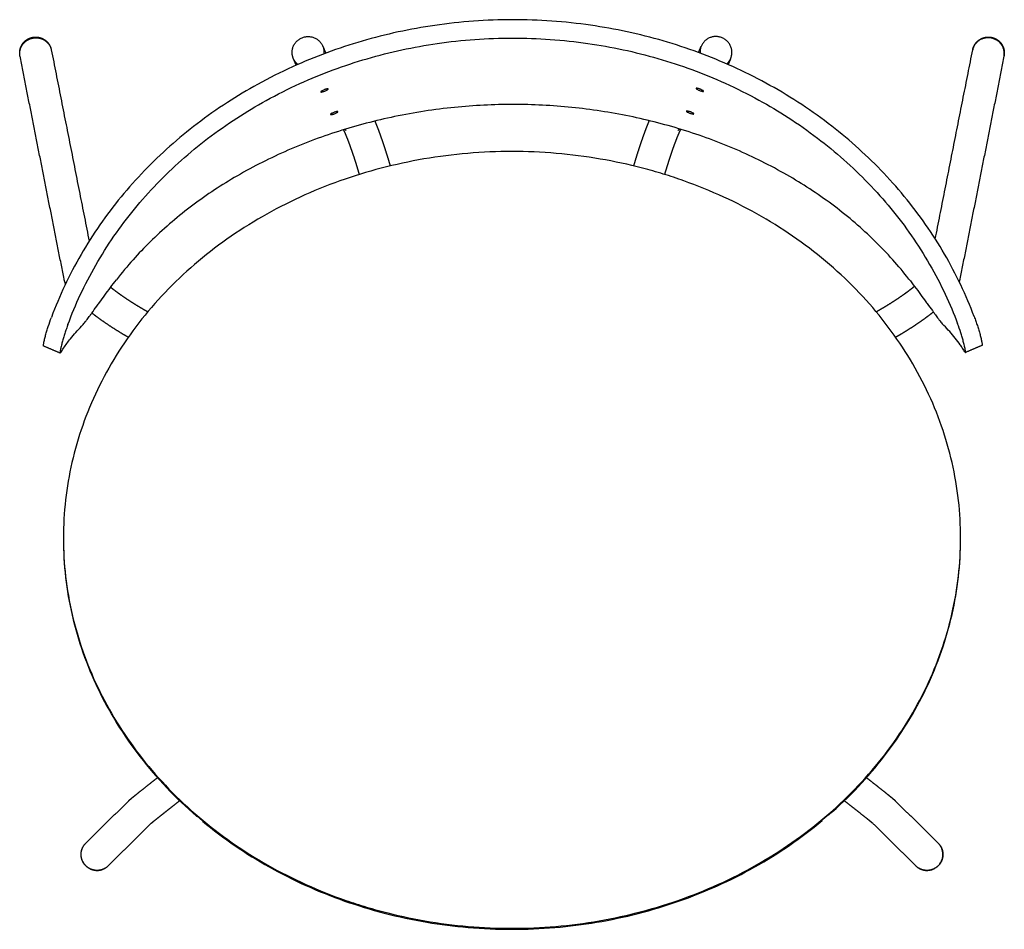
# Model space of a CAD drawing. Header units: millimetres. Extents: x -12946 to -11653, y 0 to 1783.
# Tile 2 of 5: x -12147 to -11653, y 0 to 456. Entities that reach past the tile are written whole.
import ezdxf

# ---------------------------------------------------------------- set-up
doc = ezdxf.new("R2010")
doc.units = ezdxf.units.MM
doc.header["$MEASUREMENT"] = 0
doc.layers.add('Make2D$visible$lines', color=7, linetype='Continuous', true_color=0x000000)

msp = doc.modelspace()

# ---------------------------------------------------------------- linework, layer by layer
at = {"layer": 'Make2D$visible$lines'}
for points, knots in [([(-11668.14, 307.44), (-11670.15, 312.83), (-11674.68, 323.53), (-11682.83, 339.01), (-11692.32, 353.88), (-11703.01, 367.95), (-11714.79, 381.13), (-11727.56, 393.36), (-11741.47, 404.79), (-11756.46, 415.31), (-11772.48, 424.82), (-11794.71, 435.89), (-11823.91, 446.64), (-11861.06, 454.65), (-11899.64, 457.4), (-11938.2, 454.6), (-11975.35, 446.55), (-12004.86, 435.65), (-12027.1, 424.49), (-12043.1, 414.91), (-12057.81, 404.55), (-12071.69, 393.11), (-12084.43, 380.88), (-12096.18, 367.69), (-12106.84, 353.61), (-12116.31, 338.72), (-12124.44, 323.21), (-12128.96, 312.49), (-12130.96, 307.1)], [0, 0, 0, 0, 17.247991, 34.819176, 52.46372, 70.122758, 87.787061, 105.451511, 123.116415, 141.750937, 160.361594, 178.972609, 216.196879, 253.470813, 292.706858, 331.920455, 369.172936, 406.454907, 426.077612, 443.736568, 462.370307, 480.018804, 497.666791, 515.314955, 532.964819, 550.618293, 568.199226, 585.463639, 585.463639, 585.463639, 585.463639]), ([(-12122.65, 303.55), (-12120.8, 308.56), (-12116.56, 318.7), (-12108.87, 333.5), (-12099.76, 347.9), (-12089.49, 361.52), (-12078.17, 374.26), (-12065.89, 386.07), (-12052.5, 397.13), (-12038.3, 407.13), (-12022.85, 416.39), (-12001.37, 427.16), (-11972.85, 437.69), (-11936.95, 445.47), (-11899.69, 448.17), (-11862.43, 445.53), (-11826.54, 437.82), (-11798.02, 427.34), (-11776.54, 416.61), (-11761.07, 407.39), (-11746.84, 397.4), (-11733.41, 386.37), (-11721.09, 374.56), (-11709.73, 361.82), (-11699.42, 348.21), (-11690.29, 333.83), (-11682.57, 319.04), (-11678.31, 308.9), (-11676.44, 303.9)], [0, 0, 0, 0, 16.000028, 32.952928, 50.012323, 67.050754, 84.080896, 101.111004, 118.141262, 136.128191, 153.185566, 172.140112, 208.152436, 244.16602, 282.075095, 319.948467, 355.927509, 391.923925, 410.869632, 427.919477, 445.921022, 462.975136, 480.028909, 497.082597, 514.137943, 531.197826, 548.151499, 564.156141, 564.156141, 564.156141, 564.156141]), ([(-11992.16, 421.68), (-11992.15, 421.67), (-11992.15, 421.65), (-11992.17, 421.6), (-11992.2, 421.55), (-11992.27, 421.48), (-11992.4, 421.37), (-11992.71, 421.17), (-11993.21, 420.92), (-11993.65, 420.73), (-11993.88, 420.64), (-11994.01, 420.59), (-11994.25, 420.5), (-11994.7, 420.35), (-11995.12, 420.24), (-11995.48, 420.17), (-11995.65, 420.16), (-11995.76, 420.16), (-11995.82, 420.18), (-11995.86, 420.2), (-11995.88, 420.22), (-11995.89, 420.23), (-11995.89, 420.24), (-11995.89, 420.27), (-11995.88, 420.31), (-11995.85, 420.36), (-11995.77, 420.44), (-11995.64, 420.55), (-11995.34, 420.75), (-11994.84, 421.01), (-11994.41, 421.2), (-11994.17, 421.29), (-11994.04, 421.34), (-11993.8, 421.43), (-11993.35, 421.58), (-11992.93, 421.69), (-11992.57, 421.75), (-11992.39, 421.76), (-11992.28, 421.75), (-11992.22, 421.74), (-11992.18, 421.72), (-11992.16, 421.7), (-11992.16, 421.68)], [0, 0, 0, 0, 0.036025, 0.079893, 0.13668, 0.208514, 0.399314, 0.650523, 1.303083, 2.073479, 2.073479, 2.073479, 2.46778, 2.846791, 3.50327, 3.757544, 3.952134, 4.025981, 4.084653, 4.129969, 4.166507, 4.166507, 4.166507, 4.202465, 4.246508, 4.303585, 4.375739, 4.567101, 4.818675, 5.471661, 6.242453, 6.242453, 6.242453, 6.637081, 7.016396, 7.67357, 7.928407, 8.123846, 8.198212, 8.257436, 8.303278, 8.340194, 8.340194, 8.340194, 8.340194]), ([(-11803.88, 420.54), (-11803.88, 420.53), (-11803.9, 420.51), (-11803.94, 420.49), (-11804, 420.48), (-11804.11, 420.47), (-11804.28, 420.48), (-11804.65, 420.55), (-11805.19, 420.69), (-11805.64, 420.85), (-11805.88, 420.94), (-11806, 420.99), (-11806.24, 421.09), (-11806.67, 421.28), (-11807.05, 421.47), (-11807.36, 421.67), (-11807.5, 421.78), (-11807.57, 421.86), (-11807.6, 421.9), (-11807.62, 421.95), (-11807.61, 421.98), (-11807.61, 421.99), (-11807.6, 422), (-11807.59, 422.02), (-11807.54, 422.04), (-11807.48, 422.05), (-11807.37, 422.06), (-11807.2, 422.05), (-11806.83, 421.99), (-11806.29, 421.85), (-11805.84, 421.69), (-11805.6, 421.6), (-11805.48, 421.55), (-11805.24, 421.46), (-11804.81, 421.26), (-11804.43, 421.06), (-11804.12, 420.86), (-11803.99, 420.75), (-11803.91, 420.67), (-11803.88, 420.63), (-11803.87, 420.58), (-11803.87, 420.56), (-11803.88, 420.54)], [0, 0, 0, 0, 0.036625, 0.082063, 0.14087, 0.214853, 0.409694, 0.664176, 1.320941, 2.094469, 2.094469, 2.094469, 2.48731, 2.864782, 3.517233, 3.768341, 3.959005, 4.030766, 4.087488, 4.131318, 4.167356, 4.167356, 4.167356, 4.204359, 4.250324, 4.309686, 4.384192, 4.579891, 4.834946, 5.492418, 6.266584, 6.266584, 6.266584, 6.65963, 7.037285, 7.690148, 7.941611, 8.132828, 8.204906, 8.261917, 8.305919, 8.34189, 8.34189, 8.34189, 8.34189]), ([(-11700.89, 326.28), (-11703.47, 329.6), (-11708.99, 336.21), (-11718, 345.64), (-11727.8, 354.61), (-11741.69, 365.78), (-11760.78, 378.43), (-11785.81, 391.12), (-11812.79, 401.22), (-11840.98, 408.5), (-11869.97, 412.92), (-11899.37, 414.41), (-11929.14, 412.93), (-11958.52, 408.42), (-11987.07, 400.94), (-12014.04, 390.73), (-12039, 377.96), (-12061.7, 362.79), (-12078.3, 348.46), (-12090.26, 335.9), (-12095.68, 329.39), (-12098.34, 325.95)], [0, 0, 0, 0, 12.603776, 25.830475, 39.101272, 52.433953, 79.277048, 107.684641, 136.478872, 165.589881, 194.910333, 224.330882, 253.791977, 284.23787, 313.380218, 342.201795, 370.634566, 397.35933, 423.953789, 436.297539, 449.351559, 449.351559, 449.351559, 449.351559]), ([(-11987.25, 410.28), (-11987.25, 410.26), (-11987.25, 410.24), (-11987.26, 410.19), (-11987.29, 410.15), (-11987.37, 410.07), (-11987.5, 409.97), (-11987.81, 409.77), (-11988.31, 409.53), (-11988.75, 409.35), (-11989, 409.26), (-11989.12, 409.22), (-11989.36, 409.13), (-11989.82, 408.99), (-11990.24, 408.89), (-11990.6, 408.83), (-11990.78, 408.82), (-11990.89, 408.83), (-11990.95, 408.84), (-11990.99, 408.86), (-11991.01, 408.89), (-11991.02, 408.9), (-11991.02, 408.91), (-11991.02, 408.94), (-11991.01, 408.98), (-11990.98, 409.03), (-11990.9, 409.11), (-11990.77, 409.21), (-11990.46, 409.41), (-11989.96, 409.66), (-11989.52, 409.84), (-11989.28, 409.92), (-11989.16, 409.97), (-11988.91, 410.06), (-11988.45, 410.19), (-11988.03, 410.3), (-11987.67, 410.35), (-11987.49, 410.36), (-11987.38, 410.35), (-11987.32, 410.33), (-11987.28, 410.31), (-11987.26, 410.29), (-11987.25, 410.28)], [0, 0, 0, 0, 0.036108, 0.079745, 0.136145, 0.207547, 0.397559, 0.648209, 1.300201, 2.070154, 2.070154, 2.070154, 2.465139, 2.844863, 3.503213, 3.758831, 3.955019, 4.029722, 4.089238, 4.135315, 4.172387, 4.172387, 4.172387, 4.208426, 4.25223, 4.308908, 4.380611, 4.571132, 4.822085, 5.474417, 6.244716, 6.244716, 6.244716, 6.640052, 7.020103, 7.67922, 7.93546, 8.132552, 8.207798, 8.267883, 8.314494, 8.351947, 8.351947, 8.351947, 8.351947]), ([(-11808.75, 409.2), (-11808.76, 409.18), (-11808.78, 409.16), (-11808.82, 409.14), (-11808.88, 409.13), (-11808.99, 409.12), (-11809.17, 409.13), (-11809.53, 409.18), (-11810.08, 409.32), (-11810.53, 409.47), (-11810.78, 409.55), (-11810.9, 409.6), (-11811.14, 409.69), (-11811.58, 409.87), (-11811.96, 410.06), (-11812.27, 410.25), (-11812.41, 410.36), (-11812.48, 410.43), (-11812.51, 410.48), (-11812.53, 410.52), (-11812.53, 410.55), (-11812.52, 410.56), (-11812.52, 410.57), (-11812.5, 410.59), (-11812.45, 410.62), (-11812.39, 410.63), (-11812.28, 410.64), (-11812.11, 410.64), (-11811.74, 410.58), (-11811.19, 410.45), (-11810.73, 410.31), (-11810.49, 410.22), (-11810.37, 410.17), (-11810.13, 410.08), (-11809.69, 409.89), (-11809.31, 409.7), (-11809, 409.51), (-11808.87, 409.4), (-11808.79, 409.33), (-11808.76, 409.28), (-11808.75, 409.23), (-11808.75, 409.21), (-11808.75, 409.2)], [0, 0, 0, 0, 0.03716, 0.083363, 0.143021, 0.217868, 0.414329, 0.670181, 1.328861, 2.103815, 2.103815, 2.103815, 2.496431, 2.873711, 3.525632, 3.776204, 3.966099, 4.037434, 4.093773, 4.137374, 4.173497, 4.173497, 4.173497, 4.211038, 4.257777, 4.318006, 4.3934, 4.590774, 4.847258, 5.506716, 6.282355, 6.282355, 6.282355, 6.675153, 7.052589, 7.704838, 7.955703, 8.146097, 8.21773, 8.274346, 8.318113, 8.354165, 8.354165, 8.354165, 8.354165]), ([(-11899.95, 0.51), (-11907.27, 0.51), (-11921.92, 1.14), (-11943.65, 3.95), (-11961.54, 7.84), (-11975.57, 11.88), (-11989.29, 16.5), (-12005.84, 23.32), (-12024.78, 33.19), (-12042.58, 44.68), (-12059.03, 57.64), (-12073.9, 71.9), (-12087.12, 87.38), (-12098.51, 103.86), (-12108.03, 121.3), (-12115.48, 139.33), (-12120.9, 157.97), (-12124.2, 177.03), (-12124.95, 189.96), (-12124.95, 196.42), (-12124.95, 202.79), (-12124.23, 215.53), (-12120.98, 234.47), (-12115.61, 252.99), (-12108.14, 271), (-12098.69, 288.24), (-12087.3, 304.59), (-12074.14, 319.87), (-12059.34, 333.91), (-12043.01, 346.65), (-12025.29, 357.95), (-12006.31, 367.74), (-11986.33, 375.86), (-11965.54, 382.25), (-11936.84, 388.44), (-11914.74, 390.31), (-11899.95, 390.31), (-11885.14, 390.31), (-11863.09, 388.44), (-11837.97, 383.03), (-11824.04, 379.08), (-11810.33, 374.54), (-11793.71, 367.79), (-11774.72, 358.02), (-11756.94, 346.69), (-11740.51, 333.88), (-11725.65, 319.76), (-11712.49, 304.47), (-11701.17, 288.17), (-11691.68, 270.86), (-11684.24, 252.87), (-11678.87, 234.25), (-11675.66, 215.43), (-11674.95, 202.71), (-11674.95, 196.42), (-11674.95, 190.04), (-11675.68, 177.2), (-11678.95, 158.16), (-11684.36, 139.48), (-11691.79, 121.47), (-11701.29, 104.02), (-11712.72, 87.44), (-11726.02, 71.88), (-11740.9, 57.62), (-11757.22, 44.75), (-11774.95, 33.29), (-11793.88, 23.4), (-11813.95, 15.11), (-11834.8, 8.62), (-11863.4, 2.39), (-11885.3, 0.51), (-11899.95, 0.51)], [0, 0, 0, 0, 21.972319, 43.927368, 65.691025, 76.838012, 87.70451, 109.115072, 130.507968, 151.697696, 172.608811, 193.270691, 213.414989, 233.603863, 253.300296, 272.92002, 292.058116, 311.450455, 330.84633, 330.84633, 330.84633, 349.958614, 369.063171, 388.403071, 407.728119, 427.462533, 447.300819, 467.421106, 487.877779, 508.43165, 529.472048, 550.862729, 572.441385, 594.113992, 616.053423, 660.423237, 660.423237, 660.423237, 704.835179, 726.576772, 737.436546, 748.280253, 769.894869, 791.197387, 812.279294, 833.059421, 853.641827, 873.688914, 893.512148, 913.09313, 932.817378, 951.830896, 971.143382, 990.000143, 990.000143, 990.000143, 1009.136917, 1028.527653, 1047.847812, 1067.417829, 1086.882334, 1107.352443, 1127.76814, 1148.188155, 1169.116989, 1190.057898, 1211.452105, 1233.126985, 1255.148591, 1276.902673, 1320.846414, 1320.846414, 1320.846414, 1320.846414]), ([(-12115.78, 302.68), (-12115.61, 302.85), (-12115.23, 303.26), (-12114.63, 303.98), (-12113.89, 304.91), (-12112.86, 306.27), (-12111.78, 307.74), (-12110.16, 309.98), (-12108.59, 312.17), (-12106.44, 315.15), (-12103.19, 319.59), (-12100.33, 323.38), (-12098.34, 325.95)], [0, 0, 0, 0, 0.72174, 1.677112, 2.824704, 4.2806, 6.800984, 8.308457, 12.579968, 14.856465, 19.341871, 29.090479, 29.090479, 29.090479, 29.090479]), ([(-11700.89, 326.28), (-11699.92, 325.04), (-11697.93, 322.46), (-11695.09, 318.66), (-11692.76, 315.49), (-11690.6, 312.51), (-11689.03, 310.33), (-11687.4, 308.09), (-11686.31, 306.62), (-11685.28, 305.26), (-11684.54, 304.33), (-11683.93, 303.61), (-11683.54, 303.21), (-11683.37, 303.04)], [0, 0, 0, 0, 4.741309, 9.757396, 14.24678, 16.5253, 20.800556, 22.309353, 24.832048, 26.28937, 27.438182, 28.394668, 29.11741, 29.11741, 29.11741, 29.11741]), ([(-12134.88, 292.68), (-12134.88, 292.69), (-12134.9, 292.7), (-12134.93, 292.74), (-12134.94, 292.84), (-12134.95, 292.97), (-12134.93, 293.24), (-12134.88, 293.68), (-12134.76, 294.35), (-12134.59, 295.17), (-12134.3, 296.45), (-12133.85, 298.19), (-12133.23, 300.36), (-12132.3, 303.36), (-12131.52, 305.6), (-12130.96, 307.1)], [0, 0, 0, 0, 0.026431, 0.059512, 0.155878, 0.301987, 0.465871, 0.954951, 1.64127, 2.507659, 3.451151, 5.578748, 7.896524, 10.231619, 15.014568, 15.014568, 15.014568, 15.014568]), ([(-11668.14, 307.44), (-11667.85, 306.69), (-11667.31, 305.19), (-11666.55, 302.94), (-11665.86, 300.71), (-11665.23, 298.54), (-11664.78, 296.8), (-11664.49, 295.52), (-11664.32, 294.7), (-11664.2, 294.03), (-11664.15, 293.59), (-11664.13, 293.32), (-11664.14, 293.19), (-11664.15, 293.1), (-11664.18, 293.05), (-11664.19, 293.04), (-11664.2, 293.04)], [0, 0, 0, 0, 2.418983, 4.782375, 7.117083, 9.434406, 11.561526, 12.504782, 13.370962, 14.057108, 14.546094, 14.709963, 14.856093, 14.952549, 14.98572, 15.012278, 15.012278, 15.012278, 15.012278]), ([(-12122.65, 303.55), (-12122.93, 302.8), (-12123.47, 301.3), (-12124.22, 299.04), (-12124.9, 296.85), (-12125.51, 294.67), (-12125.96, 292.93), (-12126.26, 291.61), (-12126.42, 290.79), (-12126.54, 290.12), (-12126.59, 289.68), (-12126.6, 289.41), (-12126.6, 289.28), (-12126.58, 289.19), (-12126.56, 289.14), (-12126.54, 289.13), (-12126.53, 289.12)], [0, 0, 0, 0, 2.419503, 4.78367, 7.119413, 9.315358, 11.566691, 12.510731, 13.377625, 14.064371, 14.553688, 14.717612, 14.863667, 14.959812, 14.992676, 15.018793, 15.018793, 15.018793, 15.018793]), ([(-12126.25, 289.42), (-12125.8, 290.17), (-12125.33, 290.91), (-12123.79, 293.25), (-12122.65, 294.82), (-12119.71, 298.53), (-12117.82, 300.64), (-12115.78, 302.68)], [-138.399218, -138.399218, -138.399218, -138.399218, -126.816939, -126.816939, -101.445995, -101.445995, -65.562783, -65.562783, -65.562783, -65.562783]), ([(-11672.83, 289.77), (-11673.2, 290.38), (-11673.95, 291.58), (-11675.52, 293.89), (-11678.48, 297.85), (-11681.33, 301.01), (-11683.37, 303.04)], [0, 0, 0, 0, 2.129011, 4.251717, 8.36316, 16.985336, 16.985336, 16.985336, 16.985336]), ([(-11672.54, 289.48), (-11672.54, 289.48), (-11672.52, 289.49), (-11672.5, 289.54), (-11672.48, 289.63), (-11672.48, 289.77), (-11672.49, 290.03), (-11672.54, 290.48), (-11672.66, 291.15), (-11672.82, 291.96), (-11673.13, 293.28), (-11673.57, 295.02), (-11674.19, 297.2), (-11675.11, 300.16), (-11675.89, 302.41), (-11676.44, 303.9)], [0, 0, 0, 0, 0.026251, 0.059208, 0.155446, 0.301525, 0.465433, 0.954651, 1.641215, 2.507887, 3.451675, 5.70247, 7.897957, 10.233283, 15.016333, 15.016333, 15.016333, 15.016333]), ([(-12126.53, 289.12), (-12126.52, 289.12), (-12126.46, 289.12), (-12126.35, 289.24), (-12126.25, 289.42)], [-3.393115, -3.393115, -3.393115, -3.393115, -2.697623, 0, 0, 0, 0]), ([(-11672.83, 289.77), (-11672.73, 289.6), (-11672.62, 289.47), (-11672.56, 289.47), (-11672.54, 289.48)], [0, 0, 0, 0, 2.697699, 3.393205, 3.393205, 3.393205, 3.393205]), ([(-12124.95, 195.81), (-12124.95, 189.4), (-12124.21, 176.56), (-12120.91, 157.44), (-12115.46, 138.72), (-12107.9, 120.52), (-12098.34, 103.06), (-12086.76, 86.39), (-12073.36, 70.81), (-12063.35, 61.29), (-12058.12, 56.78)], [0, 0, 0, 0, 19.233351, 38.547894, 58.09922, 77.640909, 97.57345, 117.747443, 138.431573, 159.149748, 159.149748, 159.149748, 159.149748]), ([(-11741.27, 57.22), (-11736.05, 61.75), (-11726.14, 71.23), (-11712.87, 86.74), (-11701.43, 103.28), (-11691.8, 120.89), (-11684.28, 139.17), (-11678.89, 157.92), (-11675.68, 176.76), (-11674.95, 189.48), (-11674.95, 195.82)], [0, 0, 0, 0, 20.753914, 41.087459, 61.141636, 81.019744, 101.217496, 120.338193, 139.460146, 158.478367, 158.478367, 158.478367, 158.478367]), ([(-11899.95, 0), (-11892.76, 0), (-11878.55, 0.6), (-11857.39, 3.26), (-11836.64, 7.64), (-11816.36, 13.77), (-11796.77, 21.57), (-11778.1, 30.99), (-11760.53, 41.93), (-11749.62, 50.19), (-11744.41, 54.54)], [0, 0, 0, 0, 21.569054, 42.616823, 63.929912, 85.134783, 106.122104, 127.133269, 147.793117, 168.151049, 168.151049, 168.151049, 168.151049]), ([(-12055.15, 54.26), (-12049.92, 49.92), (-12039.1, 41.75), (-12021.74, 30.97), (-12003.34, 21.68), (-11984.05, 13.95), (-11963.78, 7.77), (-11943.06, 3.34), (-11921.61, 0.61), (-11907.29, 0), (-11899.95, 0)], [0, 0, 0, 0, 20.404984, 40.620471, 61.243299, 82.181198, 102.913933, 124.763808, 145.68204, 167.718729, 167.718729, 167.718729, 167.718729])]:
    msp.add_open_spline(points, degree=3, knots=knots, dxfattribs=at)
for points, weights, degree, knots in [([(-12146.72, 438.29), (-12146.86, 439.03), (-12146.86, 439.77), (-12146.86, 441.33), (-12146.27, 442.77), (-12145.64, 444.3), (-12144.46, 445.46), (-12143.31, 446.59), (-12141.81, 447.18), (-12140.44, 447.72), (-12138.97, 447.75)], [1, 0.995613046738, 1, 0.981328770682, 1, 0.97934483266, 1, 0.980529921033, 1, 0.983723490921, 1], 2, [0, 0, 0, 1.485668, 1.485668, 4.566258, 4.566258, 7.826933, 7.826933, 11.010673, 11.010673, 13.921511, 13.921511, 13.921511]), ([(-12138.97, 447.75), (-12137.49, 447.77), (-12136.09, 447.26), (-12134.54, 446.69), (-12133.34, 445.56), (-12132.12, 444.39), (-12131.47, 442.83), (-12131.18, 442.14), (-12131.03, 441.4)], [1, 0.983375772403, 1, 0.9794602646, 1, 0.978178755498, 1, 0.995526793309, 1], 2, [0, 0, 0, 2.935802, 2.935802, 6.189308, 6.189308, 9.524028, 9.524028, 11.022796, 11.022796, 11.022796]), ([(-12007.35, 433.98), (-12010.24, 436.31), (-12010.24, 440.03), (-12010.24, 447.92), (-12002.26, 448.01), (-11994.28, 448.1), (-11994.28, 440.21), (-11994.28, 439.75), (-11994.33, 439.3)], [1, 0.901963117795, 1, 0.707106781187, 1, 0.707106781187, 1, 0.998299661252, 1], 2, [0, 0, 0, 6.934823, 6.934823, 19.501194, 19.501194, 32.067564, 32.067564, 32.980453, 32.980453, 32.980453]), ([(-11797.64, 448.01), (-11805.62, 448.1), (-11805.62, 440.2), (-11805.62, 439.93), (-11805.6, 439.66)], [1, 0.707106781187, 1, 0.999390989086, 1], 2, [-25.138996, -25.138996, -25.138996, -12.566631, -12.566631, -12.020537, -12.020537, -12.020537]), ([(-11792.24, 434.25), (-11789.65, 436.56), (-11789.66, 440.03), (-11789.66, 447.92), (-11797.64, 448.01)], [1, 0.912965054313, 1, 0.707355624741, 1], 2, [0, 0, 0, 6.526502, 6.526502, 19.086618, 19.086618, 19.086618]), ([(-11668.87, 441.4), (-11668.72, 442.14), (-11668.43, 442.83), (-11667.78, 444.39), (-11666.55, 445.56), (-11665.36, 446.69), (-11663.81, 447.26), (-11662.41, 447.77), (-11660.93, 447.75)], [1, 0.995526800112, 1, 0.978178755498, 1, 0.9794602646, 1, 0.983375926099, 1], 2, [0, 0, 0, 1.498767, 1.498767, 4.833486, 4.833486, 8.086992, 8.086992, 11.022781, 11.022781, 11.022781]), ([(-11653.2, 438.15), (-11653.06, 438.86), (-11653.06, 439.58), (-11653.06, 447.27), (-11661.05, 447.39)], [1, 0.995237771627, 1, 0.707106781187, 1], 2, [0, 0, 0, 1.439904, 1.439904, 14.006274, 14.006274, 14.006274]), ([(-11660.93, 447.75), (-11659.46, 447.72), (-11658.09, 447.18), (-11656.59, 446.59), (-11655.43, 445.46), (-11654.25, 444.3), (-11653.63, 442.77), (-11653.04, 441.33), (-11653.04, 439.77), (-11653.04, 439.02), (-11653.18, 438.28)], [1, 0.983723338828, 1, 0.980529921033, 1, 0.97934483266, 1, 0.981328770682, 1, 0.995499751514, 1], 2, [0, 0, 0, 2.910852, 2.910852, 6.094592, 6.094592, 9.355266, 9.355266, 12.435856, 12.435856, 13.940728, 13.940728, 13.940728]), ([(-11968.77, 405.57), (-11968.64, 405.26), (-11968.51, 404.96), (-11968.38, 404.65), (-11967.79, 403.23), (-11967.17, 401.65), (-11966.54, 399.92), (-11965.9, 398.2), (-11965.25, 396.34), (-11964.58, 394.36), (-11963.88, 392.29), (-11963.21, 390.21), (-11962.56, 388.13), (-11962.03, 386.44), (-11961.52, 384.76), (-11961.02, 383.07)], [1, 0.999989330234, 0.999989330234, 1, 1, 1, 1, 1, 1, 1, 0.999958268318, 0.999958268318, 1, 0.999981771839, 0.999981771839, 1], 3, [0, 0, 0, 0, 0.992943, 0.992943, 0.992943, 8.384784, 8.384784, 8.384784, 15.739779, 15.739779, 15.739779, 22.297801, 22.297801, 22.297801, 27.58568, 27.58568, 27.58568, 27.58568]), ([(-11838.88, 383.07), (-11838.38, 384.76), (-11837.86, 386.44), (-11837.34, 388.13), (-11836.69, 390.21), (-11836.01, 392.29), (-11835.32, 394.36), (-11834.65, 396.34), (-11834, 398.2), (-11833.36, 399.92), (-11832.72, 401.65), (-11832.11, 403.23), (-11831.51, 404.65), (-11831.36, 405.03), (-11831.2, 405.4), (-11831.04, 405.77)], [1, 0.999981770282, 0.999981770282, 1, 0.99995827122, 0.99995827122, 1, 1, 1, 1, 1, 1, 1, 0.999983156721, 0.999983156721, 1], 3, [0, 0, 0, 0, 5.287792, 5.287792, 5.287792, 11.845867, 11.845867, 11.845867, 19.200874, 19.200874, 19.200874, 26.592703, 26.592703, 26.592703, 27.808487, 27.808487, 27.808487, 27.808487]), ([(-11976.45, 378.81), (-11976.9, 380.33), (-11977.36, 381.85), (-11977.83, 383.36), (-11978.45, 385.33), (-11979.08, 387.29), (-11979.74, 389.25), (-11980.36, 391.1), (-11980.97, 392.82), (-11981.55, 394.38), (-11982.12, 395.93), (-11982.66, 397.32), (-11983.15, 398.5), (-11983.61, 399.61), (-11984.04, 400.55), (-11984.38, 401.25)], [1, 0.999983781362, 0.999983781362, 1, 0.99995839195, 0.99995839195, 1, 1, 1, 1, 1, 1, 1, 1, 1, 1], 3, [0, 0, 0, 0, 4.748486, 4.748486, 4.748486, 10.947037, 10.947037, 10.947037, 17.943657, 17.943657, 17.943657, 24.909522, 24.909522, 24.909522, 31.462021, 31.462021, 31.462021, 31.462021]), ([(-11815.39, 401.49), (-11815.41, 401.45), (-11815.44, 401.4), (-11815.46, 401.36), (-11815.81, 400.66), (-11816.26, 399.67), (-11816.74, 398.5), (-11817.24, 397.32), (-11817.78, 395.93), (-11818.35, 394.38), (-11818.93, 392.82), (-11819.53, 391.1), (-11820.15, 389.25), (-11820.81, 387.29), (-11821.45, 385.33), (-11822.07, 383.36), (-11822.54, 381.85), (-11823, 380.33), (-11823.45, 378.81)], [1, 1, 1, 1, 1, 1, 1, 1, 1, 1, 1, 1, 1, 0.999958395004, 0.999958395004, 1, 0.999983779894, 0.999983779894, 1], 3, [13.241757, 13.241757, 13.241757, 13.241757, 13.690454, 13.690454, 13.690454, 20.609092, 20.609092, 20.609092, 27.574946, 27.574946, 27.574946, 34.571577, 34.571577, 34.571577, 40.770181, 40.770181, 40.770181, 45.518593, 45.518593, 45.518593, 45.518593]), ([(-12123.85, 323.9), (-12124.06, 324.42), (-12124.23, 324.96), (-12124.44, 325.62), (-12124.58, 326.3)], [1, 0.999179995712, 1, 0.998464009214, 1], 2, [0, 0, 0, 1.133803, 1.133803, 2.521745, 2.521745, 2.521745]), ([(-12101.22, 322.19), (-12099.97, 321.2), (-12098.62, 320.17), (-12097.17, 319.13), (-12095.52, 317.94), (-12093.75, 316.73), (-12091.91, 315.53), (-12090.15, 314.38), (-12088.36, 313.27), (-12086.56, 312.2), (-12085.24, 311.42), (-12083.92, 310.65), (-12082.58, 309.91)], [1, 1, 1, 1, 1, 1, 1, 0.999868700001, 0.999868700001, 1, 0.9999369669, 0.9999369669, 1], 3, [26.996129, 26.996129, 26.996129, 26.996129, 33.009929, 33.009929, 33.009929, 39.892887, 39.892887, 39.892887, 46.195666, 46.195666, 46.195666, 50.782961, 50.782961, 50.782961, 50.782961]), ([(-11717.31, 309.91), (-11715.98, 310.65), (-11714.65, 311.42), (-11713.34, 312.2), (-11711.53, 313.27), (-11709.75, 314.38), (-11707.99, 315.53), (-11706.14, 316.73), (-11704.38, 317.94), (-11702.72, 319.13), (-11701.08, 320.32), (-11699.55, 321.49), (-11698.17, 322.61), (-11698.14, 322.62), (-11698.12, 322.64), (-11698.1, 322.66)], [1, 0.999936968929, 0.999936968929, 1, 0.99986870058, 0.99986870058, 1, 1, 1, 1, 1, 1, 1, 1, 1, 1], 3, [0, 0, 0, 0, 4.587215, 4.587215, 4.587215, 10.890061, 10.890061, 10.890061, 17.773004, 17.773004, 17.773004, 24.626203, 24.626203, 24.626203, 24.734548, 24.734548, 24.734548, 24.734548]), ([(-12092.42, 297.09), (-12093.59, 297.76), (-12094.75, 298.45), (-12097.73, 300.23), (-12100.64, 302.12), (-12103.63, 304.07), (-12106.53, 306.15), (-12108.63, 307.67), (-12110.67, 309.27)], [1, 0.999972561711, 1, 0.999802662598, 1, 0.999723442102, 1, 0.999774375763, 1], 2, [0, 0, 0, 2.698208, 2.698208, 9.638191, 9.638191, 16.774426, 16.774426, 21.960537, 21.960537, 21.960537]), ([(-11688.61, 309.76), (-11690.1, 308.57), (-11691.69, 307.36), (-11693.37, 306.15), (-11695.3, 304.76), (-11697.26, 303.42), (-11699.26, 302.12), (-11701.2, 300.86), (-11703.16, 299.64), (-11705.15, 298.45), (-11705.92, 297.99), (-11706.7, 297.54), (-11707.48, 297.09)], [1, 1, 1, 1, 0.999815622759, 0.999815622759, 1, 0.999868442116, 0.999868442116, 1, 0.999981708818, 0.999981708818, 1], 3, [31.841125, 31.841125, 31.841125, 31.841125, 38.66877, 38.66877, 38.66877, 45.804987, 45.804987, 45.804987, 52.745045, 52.745045, 52.745045, 55.443158, 55.443158, 55.443158, 55.443158]), ([(-12092.17, 64.52), (-12092.12, 64.57), (-12092.03, 64.65), (-12091.83, 64.84), (-12091.38, 65.24), (-12090.96, 65.59), (-12090.65, 65.85), (-12090.36, 66.09), (-12090.03, 66.36), (-12089.27, 66.98), (-12088.85, 67.32), (-12088.38, 67.69), (-12087.29, 68.57), (-12086.19, 69.45), (-12085.08, 70.33), (-12083.7, 71.42), (-12082.32, 72.51), (-12080.94, 73.6), (-12079.88, 74.43), (-12078.82, 75.26), (-12077.76, 76.09)], [1, 1, 1, 1, 1, 1, 1, 1, 1, 1, 1, 1, 0.999996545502, 0.999996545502, 1, 0.999998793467, 0.999998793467, 1, 0.999999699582, 0.999999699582, 1], 3, [0, 0, 0, 0, 0.19962, 0.374348, 0.806381, 2.016152, 2.016152, 2.016152, 5.874086, 5.874086, 9.715896, 9.715896, 9.715896, 13.937023, 13.937023, 13.937023, 19.216004, 19.216004, 19.216004, 23.261353, 23.261353, 23.261353, 23.261353]), ([(-11722.14, 76.09), (-11721.08, 75.26), (-11720.02, 74.43), (-11718.96, 73.6), (-11717.57, 72.51), (-11716.19, 71.42), (-11714.81, 70.33), (-11713.71, 69.45), (-11712.61, 68.57), (-11711.51, 67.69), (-11711.05, 67.32), (-11710.63, 66.98), (-11709.87, 66.36), (-11709.54, 66.09), (-11709.25, 65.85), (-11709.15, 65.77), (-11708.98, 65.62), (-11708.67, 65.37), (-11708.35, 65.09), (-11708.01, 64.79), (-11707.82, 64.61), (-11707.73, 64.52)], [1, 0.999999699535, 0.999999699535, 1, 0.999998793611, 0.999998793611, 1, 0.999996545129, 0.999996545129, 1, 1, 1, 1, 1, 1, 1, 1, 1, 1, 1, 1, 1], 3, [0, 0, 0, 0, 4.045377, 4.045377, 4.045377, 9.324402, 9.324402, 9.324402, 13.545448, 13.545448, 13.545448, 17.387327, 17.387327, 21.245344, 21.245344, 21.245344, 21.622917, 21.915691, 22.455093, 22.887128, 23.261419, 23.261419, 23.261419, 23.261419]), ([(-12066.61, 64.51), (-12068.09, 63.35), (-12069.57, 62.19), (-12071.05, 61.02), (-12072.41, 59.95), (-12073.78, 58.87), (-12075.14, 57.79), (-12076.22, 56.94), (-12077.29, 56.08), (-12078.36, 55.22), (-12078.8, 54.86), (-12079.2, 54.54), (-12079.9, 53.98), (-12080.2, 53.73), (-12080.44, 53.53), (-12080.67, 53.34), (-12080.86, 53.18), (-12080.98, 53.07), (-12081, 53.06), (-12081.03, 53.03), (-12081.05, 53.02), (-12081.05, 53.01)], [1, 0.999999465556, 0.999999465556, 1, 0.999998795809, 0.999998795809, 1, 0.99999657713, 0.99999657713, 1, 1, 1, 1, 1, 1, 1, 1, 1, 1, 1, 1, 1], 3, [0, 0, 0, 0, 5.64432, 5.64432, 5.64432, 10.861781, 10.861781, 10.861781, 14.977861, 14.977861, 14.977861, 18.792277, 18.792277, 22.5938, 22.5938, 22.5938, 26.35175, 26.35175, 27.01363, 27.01363, 28.240405, 28.240405, 28.240405, 28.240405]), ([(-11718.89, 53.05), (-11719.08, 53.22), (-11719.27, 53.37), (-11719.46, 53.53), (-11719.7, 53.73), (-11720, 53.98), (-11720.69, 54.54), (-11721.09, 54.86), (-11721.54, 55.22), (-11722.61, 56.08), (-11723.68, 56.94), (-11724.76, 57.79), (-11726.12, 58.87), (-11727.48, 59.95), (-11728.85, 61.02), (-11730.33, 62.19), (-11731.81, 63.35), (-11733.29, 64.51)], [1, 0.999961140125, 0.999961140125, 1, 1, 1, 1, 1, 1, 0.999996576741, 0.999996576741, 1, 0.999998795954, 0.999998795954, 1, 0.999999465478, 0.999999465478, 1], 3, [0, 0, 0, 0, 0.738558, 0.738558, 0.738558, 4.540151, 4.540151, 8.354647, 8.354647, 8.354647, 12.470644, 12.470644, 12.470644, 17.68815, 17.68815, 17.68815, 23.332465, 23.332465, 23.332465, 23.332465]), ([(-12116.07, 37.52), (-12116.07, 39.05), (-12115.52, 40.47), (-12115.2, 41.28), (-12114.71, 42)], [1, 0.982316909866, 1, 0.994163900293, 1], 2, [0, 0, 0, 3.017666, 3.017666, 4.749812, 4.749812, 4.749812]), ([(-11685.18, 42), (-11684.7, 41.28), (-11684.38, 40.47), (-11683.82, 39.05), (-11683.83, 37.52)], [1, 0.994163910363, 1, 0.982317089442, 1], 2, [0, 0, 0, 1.732144, 1.732144, 4.749795, 4.749795, 4.749795]), ([(-12103.76, 30.8), (-12104.41, 30.39), (-12105.12, 30.11), (-12106.54, 29.55), (-12108.07, 29.55), (-12109.59, 29.55), (-12111.01, 30.11), (-12112.55, 30.72), (-12113.72, 31.88), (-12114.89, 33.05), (-12115.5, 34.58), (-12116.06, 36), (-12116.07, 37.52)], [1, 0.995449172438, 1, 0.982352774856, 1, 0.982428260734, 1, 0.979486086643, 1, 0.979492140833, 1, 0.982394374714, 1], 2, [0, 0, 0, 1.527319, 1.527319, 4.545177, 4.545177, 7.557633, 7.557633, 10.817356, 10.817356, 14.07695, 14.07695, 17.089226, 17.089226, 17.089226]), ([(-11697.45, 31.86), (-11695.12, 29.56), (-11691.85, 29.56), (-11683.86, 29.56), (-11683.84, 37.55)], [1, 0.924943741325, 1, 0.707106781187, 1], 2, [0, 0, 0, 6.210016, 6.210016, 18.776386, 18.776386, 18.776386]), ([(-11683.83, 37.52), (-11683.83, 36), (-11684.4, 34.58), (-11685.01, 33.05), (-11686.18, 31.88), (-11687.35, 30.72), (-11688.89, 30.11), (-11690.31, 29.55), (-11691.83, 29.55), (-11693.36, 29.55), (-11694.78, 30.11), (-11695.49, 30.39), (-11696.13, 30.8)], [1, 0.982394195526, 1, 0.979492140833, 1, 0.979486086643, 1, 0.982428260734, 1, 0.982352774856, 1, 0.995449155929, 1], 2, [0, 0, 0, 3.012291, 3.012291, 6.271885, 6.271885, 9.531608, 9.531608, 12.544065, 12.544065, 15.561923, 15.561923, 17.089244, 17.089244, 17.089244]), ([(-12115.11, 33.79), (-12112.84, 29.56), (-12108.05, 29.56), (-12104.77, 29.56), (-12102.44, 31.86)], [1, 0.858163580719, 1, 0.924943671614, 1], 2, [0, 0, 0, 8.643763, 8.643763, 14.853781, 14.853781, 14.853781])]:
    msp.add_rational_spline(points, weights, degree=degree, knots=knots, dxfattribs=at)
for points, weights in [([(-12145.24, 444.22), (-12143.76, 446.14), (-12141.42, 446.94)], [0.858441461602, 0.879017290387, 0.986204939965]), ([(-12141.42, 446.94), (-12141.2, 447.02), (-12140.99, 447.08)], [1, 0.999631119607, 1]), ([(-12140.99, 447.08), (-12140.51, 447.21), (-12140.02, 447.29)], [1, 0.998252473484, 1]), ([(-12140.02, 447.29), (-12139.53, 447.37), (-12139.02, 447.39)], [1, 0.998183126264, 1]), ([(-12139.02, 447.39), (-12138.8, 447.39), (-12138.58, 447.39)], [1, 0.999642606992, 1]), ([(-12138.58, 447.39), (-12136.11, 447.35), (-12134.11, 445.97)], [0.986592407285, 0.879054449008, 0.858441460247]), ([(-12134.11, 445.97), (-12134.08, 445.95), (-12134.06, 445.93)], [0.85787957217, 0.858151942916, 0.858441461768]), ([(-12134.06, 445.93), (-12134.04, 445.92), (-12134.03, 445.91)], [0.857879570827, 0.857758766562, 0.857641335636]), ([(-12134.03, 445.91), (-12134, 445.89), (-12133.97, 445.87)], [0.858701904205, 0.858999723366, 0.859314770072]), ([(-12133.97, 445.87), (-12133.96, 445.86), (-12133.95, 445.85)], [0.857128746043, 0.857019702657, 0.856913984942]), ([(-12133.95, 445.85), (-12133.92, 445.83), (-12133.89, 445.81)], [0.859595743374, 0.859920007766, 0.86026167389]), ([(-12133.89, 445.81), (-12133.88, 445.8), (-12133.87, 445.79)], [0.856449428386, 0.856352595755, 0.856259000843]), ([(-12133.87, 445.79), (-12133.84, 445.77), (-12133.81, 445.75)], [0.860561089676, 0.860913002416, 0.861282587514]), ([(-12133.81, 445.75), (-12133.8, 445.74), (-12133.79, 445.73)], [0.855841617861, 0.855757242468, 0.855675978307]), ([(-12133.79, 445.73), (-12133.76, 445.71), (-12133.73, 445.69)], [0.861597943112, 0.861978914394, 0.862377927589]), ([(-12133.73, 445.69), (-12133.72, 445.68), (-12133.71, 445.67)], [0.855305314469, 0.855233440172, 0.855164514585]), ([(-12133.71, 445.67), (-12133.68, 445.65), (-12133.65, 445.62)], [0.862706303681, 0.863117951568, 0.863548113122]), ([(-12133.65, 445.62), (-12133.64, 445.62), (-12133.63, 445.61)], [0.854840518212, 0.854780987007, 0.854724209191]), ([(-12133.63, 445.61), (-12133.17, 445.23), (-12132.78, 444.79)], [1, 0.997041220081, 1]), ([(-12132.78, 444.79), (-12132.14, 444.09), (-12131.71, 443.26)], [1, 0.99219861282, 1]), ([(-12132.78, 444.79), (-12132.78, 444.79), (-12132.78, 444.79)], [0.854840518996, 0.854844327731, 0.854848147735]), ([(-11661.05, 447.39), (-11667.66, 447.49), (-11668.9, 441.26)], [1, 0.744593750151, 0.934621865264]), ([(-12146.83, 439.58), (-12146.83, 441.87), (-12145.53, 443.81)], [1.00000000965, 0.890165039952, 0.862706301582]), ([(-12146.83, 439.41), (-12146.83, 439.5), (-12146.83, 439.58)], [1, 0.999933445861, 1]), ([(-12145.53, 443.81), (-12145.52, 443.82), (-12145.52, 443.83)], [0.855164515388, 0.85523344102, 0.855305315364]), ([(-12145.52, 443.83), (-12145.5, 443.86), (-12145.48, 443.89)], [0.862377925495, 0.861978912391, 0.861597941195]), ([(-12145.48, 443.89), (-12145.47, 443.9), (-12145.46, 443.92)], [0.85567597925, 0.855757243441, 0.855841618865]), ([(-12145.46, 443.92), (-12145.44, 443.95), (-12145.42, 443.97)], [0.861282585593, 0.860913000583, 0.860561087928]), ([(-12145.42, 443.97), (-12145.41, 443.99), (-12145.4, 444)], [0.856259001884, 0.856352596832, 0.8564494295]), ([(-12145.4, 444), (-12145.38, 444.03), (-12145.36, 444.06)], [0.860261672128, 0.859920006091, 0.859595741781]), ([(-12145.36, 444.06), (-12145.35, 444.07), (-12145.34, 444.08)], [0.856913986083, 0.857019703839, 0.857128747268]), ([(-12145.34, 444.08), (-12145.32, 444.11), (-12145.3, 444.14)], [0.859314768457, 0.858999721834, 0.858701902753]), ([(-12145.3, 444.14), (-12145.29, 444.15), (-12145.28, 444.16)], [0.857641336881, 0.857758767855, 0.85787957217]), ([(-12145.28, 444.16), (-12145.26, 444.19), (-12145.24, 444.22)], [0.858441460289, 0.858151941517, 0.857879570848]), ([(-12131.71, 443.26), (-12131.71, 443.26), (-12131.7, 443.26)], [0.875899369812, 0.875911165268, 0.875922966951]), ([(-12131.7, 443.26), (-12131.42, 442.71), (-12131.22, 442.11)], [1, 0.996491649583, 1]), ([(-12131.22, 442.11), (-12131.18, 442), (-12131.15, 441.88)], [1, 0.99986048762, 1]), ([(-12131.15, 441.88), (-12131.12, 441.77), (-12131.09, 441.67)], [1, 0.99988998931, 1]), ([(-12131.09, 441.67), (-12131.09, 441.65), (-12131.08, 441.63)], [0.919661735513, 0.920326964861, 0.920998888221]), ([(-12131.08, 441.63), (-12131.08, 441.6), (-12131.07, 441.58)], [0.978011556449, 0.976743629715, 0.975488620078]), ([(-12131.07, 441.58), (-12131.07, 441.56), (-12131.06, 441.55)], [0.922772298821, 0.923366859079, 0.92396652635]), ([(-12131.06, 441.55), (-12131.06, 441.52), (-12131.05, 441.49)], [0.973828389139, 0.972472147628, 0.971131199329]), ([(-12131.05, 441.49), (-12131.05, 441.47), (-12131.04, 441.46)], [0.925954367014, 0.926485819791, 0.927021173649]), ([(-12131.04, 441.46), (-12131.04, 441.43), (-12131.03, 441.4)], [0.969716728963, 0.968292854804, 0.966886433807]), ([(-12131.03, 441.4), (-12131.03, 441.39), (-12131.02, 441.37)], [0.92920794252, 0.929684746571, 0.930164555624]), ([(-12131.02, 441.37), (-12131.02, 441.34), (-12131.01, 441.31)], [0.96567657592, 0.964204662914, 0.962752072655]), ([(-12131.01, 441.31), (-12131, 441.28), (-12131, 441.26)], [0.932533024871, 0.93357062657, 0.934621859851]), ([(-12146.81, 439.01), (-12146.83, 439.21), (-12146.83, 439.41)], [1, 0.999628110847, 1]), ([(-12146.81, 438.98), (-12146.81, 439), (-12146.81, 439.01)], [0.927021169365, 0.926485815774, 0.925954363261]), ([(-12146.81, 438.92), (-12146.81, 438.95), (-12146.81, 438.98)], [0.966886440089, 0.968292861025, 0.96971673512]), ([(-12146.8, 438.89), (-12146.8, 438.91), (-12146.81, 438.92)], [0.93016455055, 0.929684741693, 0.929207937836]), ([(-12146.8, 438.83), (-12146.8, 438.86), (-12146.8, 438.89)], [0.962752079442, 0.964204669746, 0.965676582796]), ([(-12146.79, 438.81), (-12146.8, 438.82), (-12146.8, 438.83)], [0.933398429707, 0.932964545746, 0.932533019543]), ([(-12146.79, 438.74), (-12146.79, 438.77), (-12146.79, 438.81)], [0.958725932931, 0.960206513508, 0.961707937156]), ([(-12146.78, 438.72), (-12146.79, 438.73), (-12146.79, 438.74)], [0.936724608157, 0.936326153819, 0.935929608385]), ([(-12146.78, 438.65), (-12146.78, 438.68), (-12146.78, 438.72)], [0.954805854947, 0.956297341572, 0.957810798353]), ([(-12146.77, 438.63), (-12146.77, 438.64), (-12146.78, 438.65)], [0.940144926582, 0.939770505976, 0.939397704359]), ([(-12146.76, 438.56), (-12146.77, 438.59), (-12146.77, 438.63)], [0.950989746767, 0.952476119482, 0.953985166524]), ([(-12146.7, 438.19), (-12146.74, 438.37), (-12146.76, 438.56)], [1, 0.999670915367, 1]), ([(-12146.69, 438.15), (-12146.7, 438.17), (-12146.7, 438.19)], [0.934621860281, 0.935273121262, 0.935929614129]), ([(-12146.66, 438.01), (-12146.67, 438.02), (-12146.67, 438.03)], [0.966886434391, 0.966279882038, 0.96567657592]), ([(-11675.32, 326.3), (-11675.45, 325.64), (-11675.65, 325)], [1, 0.998534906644, 1]), ([(-12058.12, 56.78), (-12058.08, 56.88), (-12058.03, 56.98)], [1, 0.998438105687, 1]), ([(-12058.03, 56.98), (-12056.5, 55.67), (-12054.95, 54.38)], [1, 0.999956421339, 1]), ([(-12054.95, 54.38), (-12055.05, 54.32), (-12055.15, 54.26)], [1, 0.998474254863, 1]), ([(-11744.57, 54.69), (-11742.97, 56.03), (-11741.4, 57.39)], [1, 0.999952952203, 1]), ([(-11744.57, 54.69), (-11744.5, 54.61), (-11744.41, 54.54)], [1, 0.998591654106, 1]), ([(-11741.27, 57.22), (-11741.33, 57.31), (-11741.4, 57.39)], [1, 0.998617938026, 1]), ([(-12116.06, 37.55), (-12116.07, 40.89), (-12113.69, 43.23)], [1, 0.922181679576, 1]), ([(-11683.84, 37.55), (-11683.83, 40.89), (-11686.2, 43.23)], [1, 0.922181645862, 1]), ([(-12115.11, 33.79), (-12116.05, 35.55), (-12116.06, 37.55)], [1, 0.970240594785, 1])]:
    msp.add_rational_spline(points, weights, degree=2, dxfattribs=at)
for points in [[(-12131, 441.26), (-12121.51, 393.29), (-12112.03, 345.33)], [(-11994.88, 443.2), (-11994.12, 441.43), (-11993.36, 439.66)], [(-11806.41, 439.96), (-11805.72, 441.58), (-11805.02, 443.19)], [(-11687.65, 346.44), (-11678.27, 393.85), (-11668.9, 441.26)], [(-12124.58, 326.3), (-12135.64, 382.23), (-12146.69, 438.15)], [(-12008.17, 433.61), (-12008.87, 435.23), (-12009.57, 436.86)], [(-11790.33, 436.86), (-11790.95, 435.41), (-11791.58, 433.96)], [(-11653.2, 438.15), (-11664.26, 382.23), (-11675.32, 326.3)], [(-11983.06, 400.86), (-11983.53, 401.11), (-11984.01, 401.36)], [(-11815.54, 401.54), (-11816.19, 401.2), (-11816.84, 400.86)], [(-12126.53, 289.12), (-12130.71, 290.9), (-12134.88, 292.68)], [(-11664.2, 293.04), (-11668.37, 291.26), (-11672.54, 289.48)], [(-12126.53, 289.12), (-12126.53, 289.12), (-12126.53, 289.12)], [(-11672.54, 289.48), (-11672.54, 289.48), (-11672.54, 289.48)], [(-12113.69, 43.23), (-12102.93, 53.88), (-12092.17, 64.52)], [(-11707.73, 64.52), (-11696.97, 53.88), (-11686.2, 43.23)], [(-12081.02, 53.04), (-12091.73, 42.45), (-12102.44, 31.86)], [(-12080.99, 53.07), (-12081, 53.06), (-12081, 53.06)], [(-11697.45, 31.86), (-11708.15, 42.43), (-11718.85, 53.01)]]:
    msp.add_open_spline(points, degree=2, dxfattribs=at)

doc.saveas('drawing.dxf')
